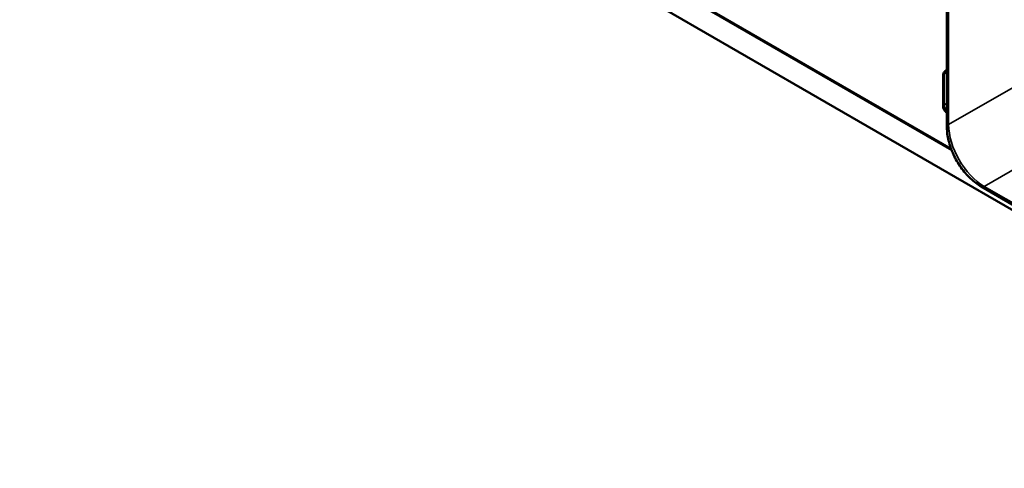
# Model space of a CAD drawing. Header units: millimetres. Extents: x 50 to 3176, y 50 to 2109.
# Tile 2 of 256: x 152 to 308, y 285 to 356. Entities that reach past the tile are written whole.
import ezdxf

# ---------------------------------------------------------------- set-up
doc = ezdxf.new("R2010")
doc.units = ezdxf.units.MM
doc.header["$LTSCALE"] = 10
doc.layers.add('Visible (ISO)', color=7, linetype='Continuous', lineweight=50)
doc.layers.add('Visible Narrow (ISO)', color=7, linetype='Continuous', lineweight=35)

msp = doc.modelspace()

# ---------------------------------------------------------------- linework, layer by layer
at = {"layer": 'Visible (ISO)'}
for p, q in [((412.4571, 266.3592), (151.5347, 417.0028)), ((298.6863, 339.2022), (298.6863, 379.6168)), ((298.0818, 347.4243), (298.0818, 342.5254)), ((298.6863, 348.2311), (298.4354, 348.0862)), ((298.6854, 341.48), (298.6863, 341.4794)), ((345.6076, 305.8202), (304.1353, 329.7642))]:
    msp.add_line(p, q, dxfattribs=at)
for points, knots in [([(298.0818, 347.4243), (298.0818, 347.4684), (298.0848, 347.5134), (298.0985, 347.6053), (298.1092, 347.6523), (298.1411, 347.7472), (298.1623, 347.7952), (298.2179, 347.8891), (298.2524, 347.935), (298.335, 348.0185), (298.383, 348.056), (298.4354, 348.0862)], [4.71238898, 4.71238898, 4.71238898, 4.71238898, 4.869468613, 4.869468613, 5.026548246, 5.026548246, 5.183627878, 5.183627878, 5.340707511, 5.340707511, 5.497787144, 5.497787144, 5.497787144, 5.497787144]), ([(298.0818, 342.5254), (298.0818, 342.4373), (298.0935, 342.3529), (298.1329, 342.1903), (298.1607, 342.1119), (298.23, 341.9618), (298.2714, 341.8901), (298.3668, 341.755), (298.4207, 341.6917), (298.5419, 341.5763), (298.6091, 341.524), (298.6854, 341.48)], [1.57079633, 1.57079633, 1.57079633, 1.57079633, 1.88495559, 1.88495559, 2.19911486, 2.19911486, 2.51327412, 2.51327412, 2.82743339, 2.82743339, 3.14159265, 3.14159265, 3.14159265, 3.14159265]), ([(298.6863, 339.2022), (298.6863, 338.513), (298.7799, 337.7909), (299.1332, 336.3314), (299.3931, 335.5942), (300.0538, 334.1626), (300.4547, 333.4683), (301.3641, 332.1802), (301.8726, 331.5866), (302.9599, 330.5509), (303.5385, 330.1088), (304.1353, 329.7642)], [1.57074782, 1.57074782, 1.57074782, 1.57074782, 1.8849253, 1.8849253, 2.19910457, 2.19910457, 2.51328383, 2.51328383, 2.8274631, 2.8274631, 3.14164236, 3.14164236, 3.14164236, 3.14164236])]:
    msp.add_open_spline(points, degree=3, knots=knots, dxfattribs=at)
at = {"layer": 'Visible Narrow (ISO)'}
for p, q in [((299.4624, 335.485), (154.9331, 418.929)), ((155.0392, 419.1127), (299.3416, 335.7997)), ((151.6097, 417.0103), (412.5321, 266.3666)), ((298.967, 379.4548), (298.967, 339.6032)), ((298.6863, 347.8929), (298.2283, 347.6285)), ((298.2283, 347.6285), (298.2283, 342.7295)), ((309.1888, 345.5048), (298.967, 339.6032)), ((298.2283, 342.7295), (298.6863, 342.9939)), ((304.623, 329.8068), (314.8452, 335.7085)), ((304.623, 329.8068), (346.1132, 305.8524))]:
    msp.add_line(p, q, dxfattribs=at)
for centre, major_axis, ratio, start_param, end_param in [((298.5818, 347.4243), (-0.5, 0), 0.57735027, 5.49778714, 6.28318531), ((298.9354, 347.2202), (-0.5, 0.866), 0.57735027, 0, 0.78539816), ((298.5818, 342.5254), (-0.5, 0), 0.57735027, 5.49778714, 6.28318531), ((298.9354, 342.3212), (0.5, -0.866), 0.57735027, 3.92699082, 5.13782878), ((298.9354, 341.913), (-0.25, -0.433), 0.57735027, 0, 0.00372132), ((299.6863, 339.2021), (-1, 0), 0.57737702, 5.51526721, 6.28318531), ((304.6368, 336.3457), (-4, 6.9282), 0.58000094, 0.78554996, 2.35604297), ((304.6353, 330.6303), (-0.5, -0.866), 0.57737614, 0, 0.76791148)]:
    msp.add_ellipse(centre, major_axis=major_axis, ratio=ratio, start_param=start_param, end_param=end_param, dxfattribs=at)

doc.saveas('drawing.dxf')
